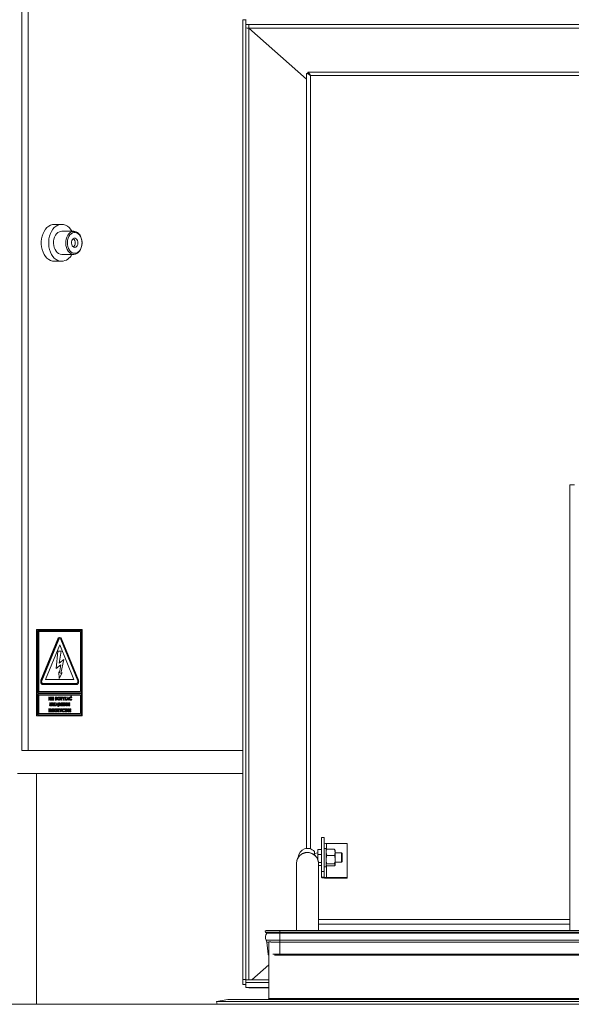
# Model space of a CAD drawing. Header units: millimetres. Extents: x 42 to 14105, y 484 to 9997.
# Tile 82 of 132: x 8340 to 8819, y 8696 to 9549. Entities that reach past the tile are written whole.
import ezdxf

# ---------------------------------------------------------------- set-up
doc = ezdxf.new("R2010")
doc.units = ezdxf.units.MM
doc.header["$LTSCALE"] = 25

msp = doc.modelspace()

# ---------------------------------------------------------------- linework, layer by layer
at = {"color": 7, "linetype": 'Continuous', "lineweight": 15}
for p, q in [((8342.154, 8915.688), (8342.154, 9840.688)), ((8347.811, 9840.688), (8347.811, 8915.688)), ((8536.456, 9549.078), (8533.956, 9549.078)), ((8533.956, 8717.055), (8533.956, 9549.078)), ((8536.456, 8717.055), (8536.456, 9549.078)), ((8536.526, 9549.148), (8536.526, 9544.85)), ((8539.206, 9544.85), (8536.526, 9544.85)), ((8538.83, 9541.665), (8538.956, 9541.91)), ((8538.85, 9541.664), (8538.956, 9541.91)), ((8538.956, 9541.91), (8538.956, 9541.664)), ((8588.956, 9497.453), (8538.956, 9541.91)), ((8538.956, 9541.91), (8539.206, 9541.91)), ((8538.956, 8716.985), (8538.956, 9541.664)), ((8539.206, 9544.85), (8539.206, 9544.806)), ((9478.706, 9544.806), (8539.206, 9544.806)), ((8539.206, 9541.91), (8539.206, 9544.806)), ((8539.206, 9541.91), (9478.706, 9541.91)), ((8588.956, 9502.492), (8588.956, 8830.793)), ((8590.02, 9502.531), (8589.093, 9502.571)), ((8590.132, 9503.651), (8590.132, 9502.666)), ((8590.132, 9502.666), (8590.132, 9502.49)), ((8970.906, 9503.704), (8590.168, 9503.704)), ((8971.067, 9500.812), (8592.456, 9500.812)), ((8376.802, 9371.688), (8370.438, 9371.688)), ((8387.409, 9365.688), (8376.802, 9365.688)), ((8376.802, 9345.688), (8387.409, 9345.688)), ((8370.438, 9339.688), (8376.802, 9339.688)), ((8817.456, 8759.624), (8817.456, 9145.951)), ((8817.456, 9145.951), (8821.456, 9145.951)), ((8354.882, 8945.688), (8354.882, 9020.688)), ((8354.882, 9020.688), (8355.589, 9020.688)), ((8355.589, 8945.688), (8355.589, 9020.688)), ((8355.589, 9020.688), (8394.48, 9020.688)), ((8356.367, 9019.688), (8356.296, 9019.688)), ((8356.296, 9019.688), (8356.296, 8965.688)), ((8393.843, 9019.688), (8356.367, 9019.688)), ((8356.367, 9019.688), (8356.367, 8965.688)), ((8393.136, 9018.688), (8357.074, 9018.688)), ((8357.074, 9018.688), (8357.074, 8966.688)), ((8373.503, 9012.438), (8358.831, 8976.498)), ((8373.574, 9012.438), (8358.902, 8976.498)), ((8373.574, 9012.438), (8373.503, 9012.438)), ((8375.105, 9013.688), (8375.034, 9013.688)), ((8375.112, 9012.688), (8375.105, 9012.688)), ((8391.308, 8976.498), (8376.636, 9012.438)), ((8393.066, 8966.688), (8393.066, 9018.688)), ((8393.136, 8966.688), (8393.136, 9018.688)), ((8393.843, 8965.688), (8393.843, 9019.688)), ((8394.48, 9020.688), (8394.48, 8945.688)), ((8374.186, 9011.938), (8359.514, 8975.998)), ((8374.194, 9011.938), (8359.521, 8975.998)), ((8375.112, 9007.188), (8362.889, 8977.248)), ((8374.194, 9011.938), (8374.186, 9011.938)), ((8387.328, 8977.248), (8375.109, 9007.18)), ((8387.335, 8977.248), (8375.112, 9007.188)), ((8390.703, 8975.998), (8376.031, 9011.938)), ((8373.404, 9001.748), (8372.085, 8986.801)), ((8373.411, 9001.748), (8372.092, 8986.801)), ((8373.411, 9001.748), (8373.404, 9001.748)), ((8376.239, 9001.748), (8373.411, 9001.748)), ((8374.669, 8991.248), (8376.239, 9001.748)), ((8372.092, 8986.801), (8372.085, 8986.801)), ((8372.092, 8986.801), (8376.024, 8990.051)), ((8378.602, 8994.498), (8374.669, 8991.248)), ((8378.595, 8994.498), (8374.67, 8991.255)), ((8376.016, 8990.045), (8374.949, 8982.964)), ((8376.024, 8990.051), (8374.955, 8982.956)), ((8376.12, 8982.539), (8378.602, 8994.498)), ((8378.602, 8994.498), (8378.595, 8994.498)), ((8374.216, 8983.962), (8374.681, 8977.998)), ((8374.223, 8983.962), (8374.216, 8983.962)), ((8374.223, 8983.962), (8374.688, 8977.998)), ((8374.955, 8982.956), (8374.223, 8983.962)), ((8374.688, 8977.998), (8377.102, 8982.932)), ((8377.102, 8982.932), (8376.12, 8982.539)), ((8377.095, 8982.932), (8376.121, 8982.542)), ((8377.102, 8982.932), (8377.095, 8982.932)), ((8358.902, 8976.498), (8358.831, 8976.498)), ((8359.521, 8975.998), (8359.514, 8975.998)), ((8360.433, 8972.748), (8360.362, 8972.748)), ((8360.44, 8973.748), (8360.433, 8973.748)), ((8360.433, 8972.748), (8389.778, 8972.748)), ((8360.44, 8973.748), (8389.785, 8973.748)), ((8362.889, 8977.248), (8387.335, 8977.248)), ((8374.688, 8977.998), (8374.681, 8977.998)), ((8356.367, 8965.688), (8356.296, 8965.688)), ((8356.367, 8964.688), (8356.296, 8964.688)), ((8356.296, 8964.688), (8356.296, 8946.688)), ((8356.367, 8965.688), (8393.843, 8965.688)), ((8393.843, 8964.688), (8356.367, 8964.688)), ((8356.367, 8964.688), (8356.367, 8946.688)), ((8357.074, 8966.688), (8393.136, 8966.688)), ((8393.136, 8963.688), (8357.074, 8963.688)), ((8357.074, 8963.688), (8357.074, 8947.688)), ((8365.596, 8961.948), (8365.49, 8961.948)), ((8365.596, 8961.948), (8365.976, 8961.948)), ((8365.596, 8959.448), (8365.596, 8961.948)), ((8365.976, 8961.948), (8366.979, 8960.303)), ((8367.004, 8959.448), (8366.004, 8961.088)), ((8366.004, 8961.088), (8366.004, 8959.448)), ((8366.979, 8961.948), (8366.873, 8961.948)), ((8366.979, 8960.303), (8366.979, 8961.948)), ((8366.979, 8961.948), (8367.387, 8961.948)), ((8367.387, 8961.948), (8367.387, 8959.448)), ((8367.863, 8961.948), (8367.757, 8961.948)), ((8367.863, 8961.948), (8368.271, 8961.948)), ((8367.863, 8959.448), (8367.863, 8961.948)), ((8368.271, 8961.948), (8368.271, 8959.448)), ((8368.792, 8961.948), (8368.686, 8961.948)), ((8368.792, 8959.448), (8368.792, 8961.948)), ((8368.792, 8961.948), (8370.016, 8961.948)), ((8370.016, 8961.499), (8369.2, 8961.499)), ((8369.2, 8961.499), (8369.2, 8961.019)), ((8369.2, 8961.019), (8370.016, 8961.019)), ((8370.016, 8961.948), (8370.016, 8961.499)), ((8370.016, 8961.019), (8370.016, 8960.57)), ((8371.308, 8961.948), (8371.202, 8961.948)), ((8371.308, 8959.448), (8371.308, 8961.948)), ((8371.308, 8961.948), (8371.817, 8961.948)), ((8371.869, 8961.499), (8371.716, 8961.499)), ((8371.716, 8961.499), (8371.716, 8959.897)), ((8372.479, 8961.299), (8372.373, 8961.299)), ((8374.565, 8962.012), (8374.459, 8962.012)), ((8375.908, 8961.948), (8375.802, 8961.948)), ((8375.908, 8961.499), (8375.802, 8961.499)), ((8375.908, 8961.499), (8375.908, 8961.948)), ((8375.908, 8961.948), (8377.132, 8961.948)), ((8376.316, 8961.499), (8375.908, 8961.499)), ((8376.316, 8959.448), (8376.316, 8961.499)), ((8377.132, 8961.499), (8376.724, 8961.499)), ((8376.724, 8961.499), (8376.724, 8959.448)), ((8377.132, 8961.948), (8377.132, 8961.499)), ((8377.28, 8961.948), (8377.174, 8961.948)), ((8377.948, 8960.531), (8377.28, 8961.948)), ((8377.28, 8961.948), (8377.74, 8961.948)), ((8377.74, 8961.948), (8378.152, 8961.074)), ((8378.152, 8961.074), (8378.564, 8961.948)), ((8379.025, 8961.948), (8378.356, 8960.531)), ((8378.564, 8961.948), (8378.458, 8961.948)), ((8378.564, 8961.948), (8379.025, 8961.948)), ((8379.399, 8961.948), (8379.293, 8961.948)), ((8379.399, 8959.448), (8379.399, 8961.948)), ((8379.399, 8961.948), (8379.807, 8961.948)), ((8379.807, 8961.948), (8379.807, 8961.075)), ((8379.807, 8961.075), (8380.456, 8961.948)), ((8380.984, 8961.948), (8380.162, 8960.842)), ((8380.456, 8961.948), (8380.35, 8961.948)), ((8380.456, 8961.948), (8380.984, 8961.948)), ((8381.178, 8959.448), (8382.067, 8961.948)), ((8382.266, 8961.278), (8381.942, 8960.41)), ((8382.067, 8961.948), (8381.961, 8961.948)), ((8382.067, 8961.948), (8382.464, 8961.948)), ((8382.589, 8960.41), (8382.266, 8961.278)), ((8382.464, 8961.948), (8383.353, 8959.448)), ((8384.453, 8962.14), (8384.347, 8962.14)), ((8384.453, 8962.14), (8384.819, 8962.814)), ((8384.753, 8962.14), (8384.453, 8962.14)), ((8384.731, 8962.012), (8384.625, 8962.012)), ((8384.819, 8962.814), (8384.713, 8962.814)), ((8385.314, 8962.814), (8384.753, 8962.14)), ((8384.819, 8962.814), (8385.314, 8962.814)), ((8385.401, 8961.2), (8385.295, 8961.2)), ((8385.699, 8961.514), (8385.401, 8961.2)), ((8393.136, 8947.688), (8393.136, 8963.688)), ((8393.843, 8946.688), (8393.843, 8964.688)), ((8365.596, 8959.448), (8365.49, 8959.448)), ((8366.004, 8959.448), (8365.596, 8959.448)), ((8366.48, 8956.878), (8366.374, 8956.878)), ((8366.48, 8955.386), (8366.48, 8956.878)), ((8366.48, 8956.878), (8366.888, 8956.878)), ((8366.888, 8956.878), (8366.888, 8955.251)), ((8367.004, 8959.448), (8366.898, 8959.448)), ((8367.387, 8959.448), (8367.004, 8959.448)), ((8367.218, 8954.314), (8367.112, 8954.314)), ((8367.546, 8956.878), (8367.439, 8956.878)), ((8367.546, 8955.311), (8367.546, 8956.878)), ((8367.546, 8956.878), (8367.954, 8956.878)), ((8367.863, 8959.448), (8367.757, 8959.448)), ((8368.271, 8959.448), (8367.863, 8959.448)), ((8367.954, 8956.878), (8367.954, 8955.386)), ((8368.475, 8956.878), (8368.369, 8956.878)), ((8368.475, 8954.378), (8368.369, 8954.378)), ((8368.475, 8954.378), (8368.475, 8956.878)), ((8368.475, 8956.878), (8368.945, 8956.878)), ((8368.883, 8954.378), (8368.475, 8954.378)), ((8368.792, 8959.448), (8368.686, 8959.448)), ((8370.016, 8959.448), (8368.792, 8959.448)), ((8369.018, 8956.429), (8368.883, 8956.429)), ((8368.883, 8956.429), (8368.883, 8955.916)), ((8368.883, 8955.916), (8369.037, 8955.916)), ((8369.001, 8955.467), (8368.883, 8955.467)), ((8368.883, 8955.467), (8368.883, 8954.378)), ((8369.501, 8954.378), (8369.001, 8955.467)), ((8370.016, 8960.57), (8369.2, 8960.57)), ((8369.2, 8960.57), (8369.2, 8959.897)), ((8369.2, 8959.897), (8370.016, 8959.897)), ((8369.449, 8956.173), (8369.343, 8956.173)), ((8369.501, 8954.378), (8369.395, 8954.378)), ((8369.435, 8955.518), (8369.959, 8954.378)), ((8369.959, 8954.378), (8369.501, 8954.378)), ((8370.016, 8959.897), (8370.016, 8959.448)), ((8370.129, 8954.378), (8370.023, 8954.378)), ((8370.175, 8956.878), (8370.068, 8956.878)), ((8370.175, 8956.429), (8370.068, 8956.429)), ((8370.129, 8954.378), (8370.92, 8956.429)), ((8371.489, 8954.378), (8370.129, 8954.378)), ((8370.175, 8956.878), (8371.534, 8956.878)), ((8370.175, 8956.429), (8370.175, 8956.878)), ((8370.92, 8956.429), (8370.175, 8956.429)), ((8371.534, 8956.878), (8370.743, 8954.826)), ((8370.743, 8954.826), (8371.489, 8954.826)), ((8371.308, 8959.448), (8371.202, 8959.448)), ((8371.825, 8959.448), (8371.308, 8959.448)), ((8371.489, 8954.826), (8371.489, 8954.378)), ((8371.682, 8954.378), (8371.576, 8954.378)), ((8371.682, 8954.378), (8372.571, 8956.878)), ((8372.119, 8954.378), (8371.682, 8954.378)), ((8371.716, 8959.897), (8371.925, 8959.897)), ((8372.293, 8954.89), (8372.119, 8954.378)), ((8373.245, 8954.89), (8372.293, 8954.89)), ((8372.77, 8956.207), (8372.446, 8955.339)), ((8372.446, 8955.339), (8373.093, 8955.339)), ((8372.571, 8956.878), (8372.464, 8956.878)), ((8372.571, 8956.878), (8372.968, 8956.878)), ((8372.69, 8960.671), (8372.584, 8960.671)), ((8373.093, 8955.339), (8372.77, 8956.207)), ((8372.968, 8956.878), (8373.857, 8954.378)), ((8373.42, 8954.378), (8373.245, 8954.89)), ((8373.37, 8954.002), (8373.264, 8954.002)), ((8373.393, 8960.699), (8373.287, 8960.699)), ((8373.42, 8954.378), (8373.314, 8954.378)), ((8373.857, 8954.378), (8373.42, 8954.378)), ((8373.742, 8953.672), (8373.636, 8953.672)), ((8373.642, 8954.378), (8373.869, 8954.378)), ((8373.937, 8953.976), (8373.831, 8953.976)), ((8373.937, 8953.976), (8373.937, 8953.699)), ((8374.163, 8956.878), (8374.057, 8956.878)), ((8374.163, 8954.378), (8374.057, 8954.378)), ((8374.163, 8956.878), (8374.673, 8956.878)), ((8374.163, 8954.378), (8374.163, 8956.878)), ((8374.68, 8954.378), (8374.163, 8954.378)), ((8374.568, 8959.384), (8374.462, 8959.384)), ((8374.724, 8956.429), (8374.571, 8956.429)), ((8374.571, 8956.429), (8374.571, 8954.826)), ((8374.571, 8954.826), (8374.781, 8954.826)), ((8375.319, 8960.697), (8375.213, 8960.697)), ((8375.335, 8956.229), (8375.229, 8956.229)), ((8375.546, 8955.601), (8375.44, 8955.601)), ((8376.203, 8954.378), (8376.097, 8954.378)), ((8376.248, 8956.878), (8376.142, 8956.878)), ((8376.248, 8956.429), (8376.142, 8956.429)), ((8376.203, 8954.378), (8376.994, 8956.429)), ((8377.563, 8954.378), (8376.203, 8954.378)), ((8376.316, 8959.448), (8376.21, 8959.448)), ((8376.248, 8956.878), (8377.608, 8956.878)), ((8376.248, 8956.429), (8376.248, 8956.878)), ((8376.994, 8956.429), (8376.248, 8956.429)), ((8376.724, 8959.448), (8376.316, 8959.448)), ((8377.608, 8956.878), (8376.817, 8954.826)), ((8376.817, 8954.826), (8377.563, 8954.826)), ((8377.563, 8954.826), (8377.563, 8954.378)), ((8377.926, 8956.878), (8377.819, 8956.878)), ((8377.926, 8954.378), (8377.819, 8954.378)), ((8377.948, 8960.531), (8377.842, 8960.531)), ((8377.948, 8959.448), (8377.842, 8959.448)), ((8377.926, 8954.378), (8377.926, 8956.878)), ((8377.926, 8956.878), (8379.149, 8956.878)), ((8379.149, 8954.378), (8377.926, 8954.378)), ((8377.948, 8959.448), (8377.948, 8960.531)), ((8378.356, 8959.448), (8377.948, 8959.448)), ((8379.149, 8956.429), (8378.333, 8956.429)), ((8378.333, 8956.429), (8378.333, 8955.948)), ((8378.333, 8955.948), (8379.149, 8955.948)), ((8379.149, 8955.499), (8378.333, 8955.499)), ((8378.333, 8955.499), (8378.333, 8954.826)), ((8378.333, 8954.826), (8379.149, 8954.826)), ((8378.356, 8960.531), (8378.356, 8959.448)), ((8379.149, 8956.878), (8379.149, 8956.429)), ((8379.149, 8955.948), (8379.149, 8955.499)), ((8379.149, 8954.826), (8379.149, 8954.378)), ((8379.399, 8959.448), (8379.293, 8959.448)), ((8379.807, 8959.448), (8379.399, 8959.448)), ((8379.557, 8956.878), (8379.451, 8956.878)), ((8379.557, 8954.378), (8379.451, 8954.378)), ((8379.557, 8954.378), (8379.557, 8956.878)), ((8379.557, 8956.878), (8379.937, 8956.878)), ((8379.965, 8954.378), (8379.557, 8954.378)), ((8380.563, 8959.448), (8379.807, 8960.616)), ((8379.807, 8960.616), (8379.807, 8959.448)), ((8379.937, 8956.878), (8380.94, 8955.232)), ((8380.965, 8954.378), (8379.965, 8956.018)), ((8379.965, 8956.018), (8379.965, 8954.378)), ((8380.162, 8960.842), (8381.064, 8959.448)), ((8380.563, 8959.448), (8380.457, 8959.448)), ((8381.064, 8959.448), (8380.563, 8959.448)), ((8380.94, 8956.878), (8380.834, 8956.878)), ((8380.965, 8954.378), (8380.859, 8954.378)), ((8380.94, 8955.232), (8380.94, 8956.878)), ((8380.94, 8956.878), (8381.348, 8956.878)), ((8381.348, 8954.378), (8380.965, 8954.378)), ((8381.178, 8959.448), (8381.072, 8959.448)), ((8381.615, 8959.448), (8381.178, 8959.448)), ((8381.348, 8956.878), (8381.348, 8954.378)), ((8381.789, 8959.961), (8381.615, 8959.448)), ((8381.824, 8956.878), (8381.718, 8956.878)), ((8381.824, 8954.378), (8381.718, 8954.378)), ((8382.742, 8959.961), (8381.789, 8959.961)), ((8381.824, 8956.878), (8382.232, 8956.878)), ((8381.824, 8954.378), (8381.824, 8956.878)), ((8382.232, 8954.378), (8381.824, 8954.378)), ((8381.942, 8960.41), (8382.589, 8960.41)), ((8382.232, 8956.878), (8382.232, 8954.378)), ((8382.753, 8956.878), (8382.647, 8956.878)), ((8382.753, 8954.378), (8382.647, 8954.378)), ((8382.916, 8959.448), (8382.742, 8959.961)), ((8382.753, 8956.878), (8383.977, 8956.878)), ((8382.753, 8954.378), (8382.753, 8956.878)), ((8383.977, 8954.378), (8382.753, 8954.378)), ((8382.916, 8959.448), (8382.81, 8959.448)), ((8383.353, 8959.448), (8382.916, 8959.448)), ((8383.977, 8956.429), (8383.161, 8956.429)), ((8383.161, 8956.429), (8383.161, 8955.948)), ((8383.161, 8955.948), (8383.977, 8955.948)), ((8383.977, 8955.499), (8383.161, 8955.499)), ((8383.161, 8955.499), (8383.161, 8954.826)), ((8383.161, 8954.826), (8383.977, 8954.826)), ((8383.546, 8960.702), (8383.44, 8960.702)), ((8383.977, 8956.878), (8383.977, 8956.429)), ((8383.977, 8955.948), (8383.977, 8955.499)), ((8383.977, 8954.826), (8383.977, 8954.378)), ((8384.725, 8959.384), (8384.619, 8959.384)), ((8385.401, 8960.196), (8385.295, 8960.196)), ((8385.401, 8960.196), (8385.69, 8959.861)), ((8354.882, 8945.688), (8355.589, 8945.688)), ((8394.48, 8945.688), (8355.589, 8945.688)), ((8356.367, 8946.688), (8356.296, 8946.688)), ((8356.367, 8946.688), (8393.843, 8946.688)), ((8357.074, 8947.688), (8393.136, 8947.688)), ((8365.596, 8951.807), (8365.49, 8951.807)), ((8365.596, 8949.307), (8365.49, 8949.307)), ((8365.596, 8951.807), (8366.82, 8951.807)), ((8365.596, 8949.307), (8365.596, 8951.807)), ((8366.82, 8949.307), (8365.596, 8949.307)), ((8366.82, 8951.358), (8366.004, 8951.358)), ((8366.004, 8951.358), (8366.004, 8950.878)), ((8366.004, 8950.878), (8366.82, 8950.878)), ((8366.82, 8950.429), (8366.004, 8950.429)), ((8366.004, 8950.429), (8366.004, 8949.756)), ((8366.004, 8949.756), (8366.82, 8949.756)), ((8366.82, 8951.807), (8366.82, 8951.358)), ((8366.82, 8950.878), (8366.82, 8950.429)), ((8366.82, 8949.756), (8366.82, 8949.307)), ((8367.228, 8951.807), (8367.122, 8951.807)), ((8367.228, 8949.307), (8367.122, 8949.307)), ((8367.228, 8951.807), (8367.636, 8951.807)), ((8367.228, 8949.307), (8367.228, 8951.807)), ((8368.293, 8949.307), (8367.228, 8949.307)), ((8367.636, 8951.807), (8367.636, 8949.756)), ((8367.636, 8949.756), (8368.293, 8949.756)), ((8368.293, 8949.756), (8368.293, 8949.307)), ((8368.611, 8951.807), (8368.505, 8951.807)), ((8368.611, 8949.307), (8368.505, 8949.307)), ((8368.611, 8951.807), (8369.835, 8951.807)), ((8368.611, 8949.307), (8368.611, 8951.807)), ((8369.835, 8949.307), (8368.611, 8949.307)), ((8369.835, 8951.358), (8369.019, 8951.358)), ((8369.019, 8951.358), (8369.019, 8950.878)), ((8369.019, 8950.878), (8369.835, 8950.878)), ((8369.835, 8950.429), (8369.019, 8950.429)), ((8369.019, 8950.429), (8369.019, 8949.756)), ((8369.019, 8949.756), (8369.835, 8949.756)), ((8369.835, 8951.807), (8369.835, 8951.358)), ((8369.835, 8950.878), (8369.835, 8950.429)), ((8369.835, 8949.756), (8369.835, 8949.307)), ((8370.243, 8951.807), (8370.136, 8951.807)), ((8370.243, 8949.307), (8370.136, 8949.307)), ((8370.243, 8949.307), (8370.243, 8951.807)), ((8370.243, 8951.807), (8370.65, 8951.807)), ((8370.65, 8949.307), (8370.243, 8949.307)), ((8370.65, 8951.807), (8370.65, 8950.934)), ((8370.65, 8950.934), (8371.3, 8951.807)), ((8371.407, 8949.307), (8370.65, 8950.475)), ((8370.65, 8950.475), (8370.65, 8949.307)), ((8371.828, 8951.807), (8371.006, 8950.701)), ((8371.006, 8950.701), (8371.908, 8949.307)), ((8371.3, 8951.807), (8371.194, 8951.807)), ((8371.3, 8951.807), (8371.828, 8951.807)), ((8371.407, 8949.307), (8371.3, 8949.307)), ((8371.908, 8949.307), (8371.407, 8949.307)), ((8371.965, 8951.807), (8371.859, 8951.807)), ((8371.965, 8951.358), (8371.859, 8951.358)), ((8371.965, 8951.807), (8373.189, 8951.807)), ((8371.965, 8951.358), (8371.965, 8951.807)), ((8372.373, 8951.358), (8371.965, 8951.358)), ((8372.373, 8949.307), (8372.267, 8949.307)), ((8372.373, 8949.307), (8372.373, 8951.358)), ((8372.781, 8949.307), (8372.373, 8949.307)), ((8373.189, 8951.358), (8372.781, 8951.358)), ((8372.781, 8951.358), (8372.781, 8949.307)), ((8373.189, 8951.807), (8373.189, 8951.358)), ((8373.506, 8951.807), (8373.4, 8951.807)), ((8373.506, 8949.307), (8373.4, 8949.307)), ((8373.506, 8949.307), (8373.506, 8951.807)), ((8373.506, 8951.807), (8373.976, 8951.807)), ((8373.914, 8949.307), (8373.506, 8949.307)), ((8374.049, 8951.358), (8373.914, 8951.358)), ((8373.914, 8951.358), (8373.914, 8950.846)), ((8373.914, 8950.846), (8374.068, 8950.846)), ((8374.032, 8950.397), (8373.914, 8950.397)), ((8373.914, 8950.397), (8373.914, 8949.307)), ((8374.533, 8949.307), (8374.032, 8950.397)), ((8374.481, 8951.103), (8374.375, 8951.103)), ((8374.533, 8949.307), (8374.427, 8949.307)), ((8374.466, 8950.448), (8374.991, 8949.307)), ((8374.991, 8949.307), (8374.533, 8949.307)), ((8375.149, 8951.807), (8375.043, 8951.807)), ((8375.149, 8951.807), (8375.609, 8951.807)), ((8375.818, 8950.39), (8375.149, 8951.807)), ((8375.609, 8951.807), (8376.021, 8950.933)), ((8375.818, 8950.39), (8375.712, 8950.39)), ((8375.818, 8949.307), (8375.712, 8949.307)), ((8375.818, 8949.307), (8375.818, 8950.39)), ((8376.226, 8949.307), (8375.818, 8949.307)), ((8376.021, 8950.933), (8376.434, 8951.807)), ((8376.894, 8951.807), (8376.226, 8950.39)), ((8376.226, 8950.39), (8376.226, 8949.307)), ((8376.434, 8951.807), (8376.328, 8951.807)), ((8376.434, 8951.807), (8376.894, 8951.807)), ((8377.155, 8950.561), (8377.049, 8950.561)), ((8378.333, 8949.243), (8378.227, 8949.243)), ((8378.339, 8951.871), (8378.233, 8951.871)), ((8379.009, 8951.059), (8378.903, 8951.059)), ((8379.009, 8950.055), (8378.903, 8950.055)), ((8379.308, 8951.373), (8379.009, 8951.059)), ((8379.009, 8950.055), (8379.299, 8949.72)), ((8379.557, 8949.307), (8379.451, 8949.307)), ((8379.603, 8951.807), (8379.497, 8951.807)), ((8379.603, 8951.358), (8379.497, 8951.358)), ((8379.557, 8949.307), (8380.348, 8951.358)), ((8380.917, 8949.307), (8379.557, 8949.307)), ((8379.603, 8951.807), (8380.962, 8951.807)), ((8379.603, 8951.358), (8379.603, 8951.807)), ((8380.348, 8951.358), (8379.603, 8951.358)), ((8380.962, 8951.807), (8380.171, 8949.756)), ((8380.171, 8949.756), (8380.917, 8949.756)), ((8380.917, 8949.756), (8380.917, 8949.307)), ((8381.28, 8951.807), (8381.174, 8951.807)), ((8381.28, 8949.307), (8381.174, 8949.307)), ((8381.28, 8949.307), (8381.28, 8951.807)), ((8381.28, 8951.807), (8381.66, 8951.807)), ((8381.688, 8949.307), (8381.28, 8949.307)), ((8381.66, 8951.807), (8382.662, 8950.162)), ((8382.687, 8949.307), (8381.688, 8950.947)), ((8381.688, 8950.947), (8381.688, 8949.307)), ((8382.662, 8951.807), (8382.556, 8951.807)), ((8382.687, 8949.307), (8382.581, 8949.307)), ((8382.662, 8950.162), (8382.662, 8951.807)), ((8382.662, 8951.807), (8383.07, 8951.807)), ((8383.07, 8949.307), (8382.687, 8949.307)), ((8383.07, 8951.807), (8383.07, 8949.307)), ((8383.591, 8951.807), (8383.485, 8951.807)), ((8383.591, 8949.307), (8383.485, 8949.307)), ((8383.591, 8949.307), (8383.591, 8951.807)), ((8383.591, 8951.807), (8384.815, 8951.807)), ((8384.815, 8949.307), (8383.591, 8949.307)), ((8384.815, 8951.358), (8383.999, 8951.358)), ((8383.999, 8951.358), (8383.999, 8950.878)), ((8383.999, 8950.878), (8384.815, 8950.878)), ((8384.815, 8950.429), (8383.999, 8950.429)), ((8383.999, 8950.429), (8383.999, 8949.756)), ((8383.999, 8949.756), (8384.815, 8949.756)), ((8384.815, 8951.807), (8384.815, 8951.358)), ((8384.815, 8950.878), (8384.815, 8950.429)), ((8384.815, 8949.756), (8384.815, 8949.307)), ((8347.811, 8915.688), (8342.154, 8915.688)), ((8533.956, 8915.688), (8347.811, 8915.688)), ((8533.956, 8895.688), (8338.618, 8895.688)), ((8354.882, 8895.688), (8354.882, 8695.688)), ((8601.956, 8840.233), (8601.956, 8810.689)), ((8604.456, 8840.233), (8601.956, 8840.233)), ((8604.456, 8840.233), (8604.456, 8810.689)), ((8624.456, 8835.023), (8606.456, 8835.023)), ((8624.456, 8835.023), (8624.456, 8805.479)), ((8595.956, 8825.267), (8595.956, 8828.147)), ((8598.956, 8826.856), (8595.956, 8826.488)), ((8598.956, 8825.593), (8598.956, 8829.736)), ((8598.956, 8829.736), (8601.956, 8829.736)), ((8598.956, 8825.593), (8601.956, 8825.593)), ((8598.956, 8821.007), (8598.956, 8825.593)), ((8606.056, 8830.856), (8604.456, 8830.856)), ((8606.056, 8830.856), (8606.056, 8823.253)), ((8606.208, 8829.619), (8606.056, 8829.356)), ((8606.636, 8824.696), (8606.056, 8827.387)), ((8606.636, 8830.078), (8606.31, 8829.56)), ((8613.375, 8830.078), (8606.636, 8830.078)), ((8613.375, 8824.696), (8606.636, 8824.696)), ((8613.375, 8830.078), (8613.956, 8827.387)), ((8613.725, 8829.56), (8613.375, 8830.078)), ((8613.956, 8829.356), (8613.809, 8829.609)), ((8613.956, 8827.387), (8613.956, 8829.356)), ((8613.956, 8821.085), (8613.956, 8827.387)), ((8619.456, 8826.856), (8613.956, 8826.856)), ((8619.956, 8826.356), (8619.456, 8826.856)), ((8619.456, 8826.828), (8619.456, 8826.856)), ((8619.456, 8818.856), (8619.456, 8826.828)), ((8619.956, 8826.356), (8619.956, 8819.356)), ((8580.457, 8818.206), (8580.456, 8818.03)), ((8580.456, 8818.03), (8580.456, 8759.624)), ((8599.406, 8818.712), (8601.956, 8818.712)), ((8599.456, 8759.624), (8599.456, 8818.03)), ((8599.456, 8815.975), (8601.956, 8815.975)), ((8606.056, 8823.253), (8606.056, 8814.856)), ((8606.056, 8816.356), (8606.208, 8816.093)), ((8606.636, 8815.634), (8606.31, 8816.152)), ((8613.375, 8817.474), (8606.636, 8817.474)), ((8613.375, 8817.474), (8613.956, 8816.554)), ((8613.809, 8816.103), (8613.956, 8816.356)), ((8613.956, 8816.554), (8613.956, 8821.085)), ((8613.956, 8818.856), (8619.456, 8818.856)), ((8613.956, 8816.356), (8613.956, 8816.554)), ((8619.456, 8818.856), (8619.956, 8819.356)), ((8604.456, 8810.689), (8601.956, 8810.689)), ((8601.956, 8805.826), (8601.956, 8810.689)), ((8604.456, 8814.856), (8606.056, 8814.856)), ((8604.456, 8805.826), (8604.456, 8810.689)), ((8613.375, 8815.634), (8606.636, 8815.634)), ((8601.956, 8805.826), (8604.456, 8805.826)), ((8606.456, 8805.479), (8606.456, 8805.045)), ((8624.456, 8805.479), (8606.456, 8805.479)), ((8624.456, 8805.045), (8606.456, 8805.045)), ((8624.456, 8805.045), (8624.456, 8805.479)), ((8565.956, 8758.344), (8553.475, 8758.344)), ((8553.475, 8758.344), (8554.572, 8757.247)), ((8565.956, 8759.624), (8554.006, 8759.624)), ((8565.956, 8757.247), (8554.572, 8757.247)), ((9008.956, 8759.624), (8565.956, 8759.624)), ((8565.956, 8758.344), (9008.956, 8758.344)), ((8565.956, 8758.344), (8565.956, 8757.247)), ((8565.956, 8757.247), (8565.956, 8751.391)), ((8565.956, 8757.247), (9008.956, 8757.247)), ((8565.956, 8751.391), (8554.074, 8751.391)), ((8554.609, 8749.61), (8555.714, 8739.096)), ((8556.456, 8749.925), (8558.103, 8749.925)), ((8556.456, 8700.661), (8556.456, 8749.925)), ((8565.956, 8751.391), (9008.956, 8751.391)), ((8565.956, 8751.391), (8565.956, 8749.61)), ((8565.956, 8749.61), (9008.956, 8749.61)), ((8565.956, 8749.61), (8565.956, 8739.096)), ((8565.956, 8739.096), (9008.956, 8739.096)), ((8561.253, 8738.425), (8565.956, 8738.425)), ((8565.956, 8738.425), (9008.956, 8738.425)), ((8556.456, 8729.913), (8541.612, 8716.985)), ((8533.956, 8717.055), (8533.956, 8712.757)), ((8536.456, 8717.055), (8533.956, 8717.055)), ((8536.456, 8717.055), (8536.456, 8712.757)), ((8536.526, 8716.985), (8536.526, 8714.523)), ((8556.456, 8716.985), (8536.526, 8716.985)), ((8536.526, 8714.523), (8536.526, 8710.225)), ((8556.456, 8714.523), (8536.526, 8714.523)), ((8536.456, 8712.757), (8533.956, 8712.757)), ((8536.526, 8710.225), (8539.206, 8710.225)), ((8539.206, 8710.182), (8539.206, 8710.225)), ((8539.206, 8710.182), (8539.206, 8710.106)), ((8539.206, 8710.106), (8556.456, 8710.106)), ((8511.173, 8698.15), (8520.958, 8699.875)), ((8511.607, 8695.688), (8511.173, 8698.15)), ((9506.738, 8698.15), (8511.173, 8698.15)), ((9496.953, 8699.875), (8520.958, 8699.875)), ((8521.52, 8699.925), (9496.391, 8699.925)), ((9461.456, 8700.661), (8556.456, 8700.661)), ((8195.783, 8695.688), (10158.956, 8695.688))]:
    msp.add_line(p, q, dxfattribs=at)
at = {"color": 8, "linetype": 'Continuous', "lineweight": 15}
for p, q in [((8590.272, 9502.666), (8590.132, 9502.666)), ((8592.456, 9500.812), (8592.456, 8830.455)), ((8366.48, 8955.386), (8366.374, 8955.386)), ((8367.546, 8955.311), (8367.439, 8955.311)), ((8606.456, 8835.023), (8606.456, 8829.791)), ((8606.456, 8815.92), (8606.456, 8805.479)), ((8599.456, 8769.099), (8817.456, 8769.099)), ((8599.456, 8765.045), (8817.456, 8765.045)), ((8565.956, 8759.624), (8565.956, 8758.344)), ((8556.456, 8749.61), (8554.609, 8749.61)), ((8565.956, 8749.61), (8558.165, 8749.61)), ((8556.456, 8739.096), (8555.714, 8739.096)), ((8565.956, 8739.096), (8559.887, 8739.096)), ((8565.956, 8739.096), (8565.956, 8738.425)), ((8539.206, 8710.182), (8556.456, 8710.182))]:
    msp.add_line(p, q, dxfattribs=at)
at = {"color": 7, "linetype": 'Continuous', "lineweight": 15, "flags": 128}
for points in [[(8370.438, 9371.688), (8368.752, 9371.509), (8367.103, 9370.977), (8365.529, 9370.104), (8364.065, 9368.908), (8362.743, 9367.417), (8361.593, 9365.664), (8360.64, 9363.688), (8359.906, 9361.534), (8359.408, 9359.249), (8359.156, 9356.884), (8359.156, 9354.492), (8359.408, 9352.128), (8359.906, 9349.843), (8360.64, 9347.688), (8361.593, 9345.712), (8362.743, 9343.959), (8364.065, 9342.468), (8365.529, 9341.273), (8367.103, 9340.399), (8368.752, 9339.867), (8370.438, 9339.688)], [(8385.634, 9365.688), (8384.497, 9367.417), (8383.175, 9368.908), (8381.711, 9370.104), (8380.137, 9370.977), (8378.488, 9371.509), (8376.802, 9371.688), (8375.116, 9371.509), (8373.467, 9370.977), (8371.893, 9370.104), (8370.429, 9368.908), (8369.107, 9367.417), (8367.957, 9365.664), (8367.004, 9363.688), (8366.27, 9361.534), (8365.772, 9359.249), (8365.52, 9356.884), (8365.52, 9354.492), (8365.772, 9352.128), (8366.27, 9349.843), (8367.004, 9347.688), (8367.957, 9345.712), (8369.107, 9343.959), (8370.429, 9342.468), (8371.893, 9341.273), (8373.467, 9340.399), (8375.116, 9339.867), (8376.802, 9339.688), (8376.802, 9339.688)], [(8376.802, 9365.688), (8376.13, 9365.643), (8374.81, 9365.283), (8373.562, 9364.577), (8372.431, 9363.549), (8371.458, 9362.237), (8370.678, 9360.688), (8370.12, 9358.959), (8369.803, 9357.111), (8369.739, 9355.212), (8369.93, 9353.331), (8370.37, 9351.534), (8371.042, 9349.888), (8371.922, 9348.451), (8372.979, 9347.276), (8374.174, 9346.404), (8375.464, 9345.869), (8376.802, 9345.688), (8376.802, 9345.688)], [(8387.409, 9345.688), (8386.07, 9345.869), (8384.781, 9346.404), (8383.586, 9347.276), (8382.529, 9348.451), (8381.649, 9349.888), (8380.977, 9351.534), (8380.537, 9353.331), (8380.346, 9355.212), (8380.41, 9357.111), (8380.727, 9358.959), (8381.285, 9360.688), (8382.065, 9362.237), (8383.038, 9363.549), (8384.169, 9364.577), (8385.417, 9365.283), (8386.737, 9365.643), (8388.081, 9365.643), (8389.401, 9365.283), (8390.649, 9364.577), (8391.78, 9363.549), (8392.753, 9362.237), (8393.532, 9360.688), (8394.091, 9358.959), (8394.408, 9357.111), (8394.472, 9355.212), (8394.28, 9353.331), (8393.841, 9351.534), (8393.169, 9349.888), (8392.288, 9348.451), (8391.232, 9347.276), (8390.037, 9346.404), (8388.747, 9345.869), (8387.409, 9345.688)], [(8388.116, 9346.688), (8389.397, 9346.872), (8390.625, 9347.418), (8391.751, 9348.301), (8392.728, 9349.487), (8393.517, 9350.927), (8394.084, 9352.562), (8394.406, 9354.325), (8394.472, 9356.144), (8394.277, 9357.944), (8393.829, 9359.652), (8393.148, 9361.197), (8392.261, 9362.517), (8391.204, 9363.557), (8390.021, 9364.275), (8388.76, 9364.642), (8387.472, 9364.642), (8386.211, 9364.275), (8385.027, 9363.557), (8383.97, 9362.517), (8383.083, 9361.197), (8382.402, 9359.652), (8381.955, 9357.944), (8381.76, 9356.144), (8381.825, 9354.325), (8382.148, 9352.562), (8382.715, 9350.927), (8383.503, 9349.487), (8384.48, 9348.301), (8385.606, 9347.418), (8386.835, 9346.872), (8388.116, 9346.688)], [(8388.116, 9351.688), (8388.949, 9351.866), (8389.709, 9352.383), (8390.327, 9353.194), (8390.749, 9354.227), (8390.936, 9355.389), (8390.873, 9356.578), (8390.565, 9357.688), (8390.04, 9358.62), (8389.343, 9359.292), (8388.537, 9359.643), (8387.694, 9359.643), (8386.889, 9359.292), (8386.192, 9358.62), (8385.666, 9357.688), (8385.358, 9356.578), (8385.295, 9355.389), (8385.483, 9354.227), (8385.904, 9353.194), (8386.522, 9352.383), (8387.282, 9351.866), (8388.116, 9351.688)], [(8358.831, 8976.498), (8358.654, 8975.895), (8358.594, 8975.248), (8358.654, 8974.601), (8358.831, 8973.998), (8359.112, 8973.48), (8359.478, 8973.083), (8359.904, 8972.833), (8360.362, 8972.748)], [(8358.902, 8976.498), (8358.725, 8975.895), (8358.665, 8975.248), (8358.725, 8974.601), (8358.902, 8973.998), (8359.183, 8973.48), (8359.549, 8973.083), (8359.975, 8972.833), (8360.433, 8972.748)], [(8359.514, 8975.998), (8359.408, 8975.636), (8359.372, 8975.248), (8359.408, 8974.86), (8359.514, 8974.498), (8359.683, 8974.187), (8359.902, 8973.949), (8360.158, 8973.799), (8360.433, 8973.748)], [(8359.521, 8975.998), (8359.415, 8975.636), (8359.379, 8975.248), (8359.415, 8974.86), (8359.521, 8974.498), (8359.69, 8974.187), (8359.909, 8973.949), (8360.165, 8973.799), (8360.44, 8973.748)], [(8389.778, 8972.748), (8390.235, 8972.833), (8390.661, 8973.083), (8391.028, 8973.48), (8391.308, 8973.998), (8391.485, 8974.601), (8391.545, 8975.248), (8391.485, 8975.895), (8391.308, 8976.498)], [(8389.785, 8973.748), (8390.059, 8973.799), (8390.315, 8973.949), (8390.535, 8974.187), (8390.703, 8974.498), (8390.809, 8974.86), (8390.845, 8975.248), (8390.809, 8975.636), (8390.703, 8975.998)], [(8606.456, 8805.045), (8605.578, 8805.06), (8604.733, 8805.104), (8603.955, 8805.177), (8603.274, 8805.274), (8602.714, 8805.392), (8602.298, 8805.527), (8602.042, 8805.674), (8601.956, 8805.826)], [(8536.526, 8715.25), (8536.504, 8715.267), (8536.456, 8715.352)]]:
    msp.add_lwpolyline(points, dxfattribs=at)
at = {"color": 7, "linetype": 'Continuous', "lineweight": 15}
for centre, radius, start, end in [((8538.349, 9545.589), 3.971, 241.518387, 278.779461), ((8383.779, 9355.688), 4.75, 310.756283, 49.243717), ((8376.078, 9350.254), 10.591, 273.920698, 334.46103), ((8375.201, 9011.921), 1.775, 95.392705, 163.070336), ((8375.105, 9012.07), 1.575, 13.527552, 166.472448), ((8375.205, 9011.628), 1.065, 95.392705, 163.070336), ((8375.112, 9011.717), 0.945, 13.527552, 166.472448), ((8605.971, 8838.163), 3.177, 241.518387, 278.779461), ((8589.956, 8822.856), 8, 41.409622, 177.052839), ((8605.971, 8808.619), 3.177, 241.518387, 278.779461), ((8554.006, 8758.874), 0.75, 90, 225), ((8558.956, 8753.925), 5.5, 142.83748, 207.430974), ((8549.636, 8749.088), 5, 6, 27.430974), ((8556.46, 8739.175), 0.75, 186, 270), ((8521.52, 8696.688), 3.237, 90, 100), ((8555.719, 8700.661), 0.737, 270, 0)]:
    msp.add_arc(centre, radius, start, end, dxfattribs=at)
at = {"color": 8, "linetype": 'Continuous', "lineweight": 15}
msp.add_arc((8589.953, 8817.705), 9.508, 1.959422, 176.979454, dxfattribs=at)
at = {"color": 7, "linetype": 'Continuous', "lineweight": 15}
for major_axis, ratio, start_param, end_param in [((3.489, -2.329), 0.1208847, 1.6513376, 3.222134), ((2.491, -2.317), 0.0937926, 2.0006733, 2.9982496), ((-2.306, 3.495), 0.0805298, 4.8338368, 6.4046331), ((-2.313, 2.492), 0.0872503, 5.0120581, 6.3769053)]:
    msp.add_ellipse((8592.456, 9500.204), major_axis=major_axis, ratio=ratio, start_param=start_param, end_param=end_param, dxfattribs=at)
for points, knots in [([(8371.817, 8961.948), (8371.984, 8961.946), (8372.316, 8961.941), (8372.765, 8961.708), (8373.052, 8961.22), (8373.083, 8960.849), (8373.098, 8960.663)], [0, 0, 0, 0, 0.2816744, 0.5604425, 0.7802799, 1, 1, 1, 1]), ([(8372.479, 8961.299), (8372.371, 8961.37), (8372.176, 8961.496), (8371.963, 8961.498), (8371.869, 8961.499)], [0, 0, 0, 0, 0.5579272, 1, 1, 1, 1]), ([(8372.69, 8960.671), (8372.68, 8960.81), (8372.663, 8961.057), (8372.535, 8961.225), (8372.479, 8961.299)], [0, 0, 0, 0, 0.5594014, 1, 1, 1, 1]), ([(8373.216, 8960.699), (8373.245, 8960.916), (8373.304, 8961.352), (8373.75, 8961.889), (8374.146, 8961.965), (8374.388, 8962.012)], [0, 0, 0, 0, 0.2790942, 0.5599427, 1, 1, 1, 1]), ([(8373.393, 8960.699), (8373.422, 8960.916), (8373.48, 8961.352), (8373.927, 8961.889), (8374.323, 8961.965), (8374.565, 8962.012)], [0, 0, 0, 0, 0.2790942, 0.5599427, 1, 1, 1, 1]), ([(8374.559, 8961.564), (8374.457, 8961.553), (8374.253, 8961.531), (8374.001, 8961.327), (8373.828, 8961.034), (8373.81, 8960.807), (8373.801, 8960.693)], [0, 0, 0, 0, 0.2805567, 0.5604698, 0.7802709, 1, 1, 1, 1]), ([(8375.142, 8960.697), (8375.125, 8960.84), (8375.09, 8961.127), (8374.861, 8961.396), (8374.621, 8961.543), (8374.462, 8961.557), (8374.382, 8961.564)], [0, 0, 0, 0, 0.27809988, 0.55805658, 0.77889128, 1, 1, 1, 1]), ([(8375.319, 8960.697), (8375.302, 8960.84), (8375.266, 8961.127), (8375.038, 8961.396), (8374.798, 8961.543), (8374.638, 8961.557), (8374.559, 8961.564)], [0, 0, 0, 0, 0.27809988, 0.55805658, 0.77889128, 1, 1, 1, 1]), ([(8374.565, 8962.012), (8374.72, 8961.994), (8375.03, 8961.958), (8375.407, 8961.641), (8375.68, 8961.208), (8375.712, 8960.863), (8375.727, 8960.691)], [0, 0, 0, 0, 0.280522, 0.5606734, 0.7806061, 1, 1, 1, 1]), ([(8383.369, 8960.702), (8383.396, 8960.923), (8383.449, 8961.366), (8383.911, 8961.894), (8384.31, 8961.967), (8384.554, 8962.012)], [0, 0, 0, 0, 0.2790867, 0.5596221, 1, 1, 1, 1]), ([(8383.546, 8960.702), (8383.573, 8960.923), (8383.626, 8961.366), (8384.088, 8961.894), (8384.487, 8961.967), (8384.731, 8962.012)], [0, 0, 0, 0, 0.2790867, 0.5596221, 1, 1, 1, 1]), ([(8384.715, 8961.564), (8384.614, 8961.553), (8384.411, 8961.531), (8384.161, 8961.329), (8383.984, 8961.042), (8383.964, 8960.816), (8383.954, 8960.703)], [0, 0, 0, 0, 0.280575, 0.5605858, 0.7804904, 1, 1, 1, 1]), ([(8385.401, 8961.2), (8385.285, 8961.316), (8385.078, 8961.523), (8384.826, 8961.551), (8384.715, 8961.564)], [0, 0, 0, 0, 0.5595264, 1, 1, 1, 1]), ([(8384.731, 8962.012), (8384.93, 8961.987), (8385.286, 8961.942), (8385.573, 8961.645), (8385.699, 8961.514)], [0, 0, 0, 0, 0.5598763, 1, 1, 1, 1]), ([(8367.042, 8954.314), (8366.928, 8954.327), (8366.701, 8954.353), (8366.411, 8954.602), (8366.306, 8955.007), (8366.305, 8955.259), (8366.304, 8955.386)], [0, 0, 0, 0, 0.28063303, 0.55977404, 0.77859042, 1, 1, 1, 1]), ([(8367.218, 8954.314), (8367.105, 8954.327), (8366.878, 8954.353), (8366.587, 8954.602), (8366.483, 8955.007), (8366.481, 8955.259), (8366.48, 8955.386)], [0, 0, 0, 0, 0.280633, 0.559774, 0.7785904, 1, 1, 1, 1]), ([(8366.888, 8955.251), (8366.888, 8955.178), (8366.887, 8955.033), (8366.964, 8954.848), (8367.089, 8954.772), (8367.169, 8954.766), (8367.209, 8954.762)], [0, 0, 0, 0, 0.28196, 0.5579314, 0.778572, 1, 1, 1, 1]), ([(8367.209, 8954.762), (8367.265, 8954.768), (8367.376, 8954.781), (8367.518, 8954.917), (8367.544, 8955.126), (8367.545, 8955.249), (8367.546, 8955.311)], [0, 0, 0, 0, 0.280643, 0.5584742, 0.7783872, 1, 1, 1, 1]), ([(8367.954, 8955.386), (8367.957, 8955.221), (8367.965, 8954.893), (8367.757, 8954.513), (8367.488, 8954.333), (8367.308, 8954.32), (8367.218, 8954.314)], [0, 0, 0, 0, 0.2814583, 0.55869439, 0.77892147, 1, 1, 1, 1]), ([(8368.945, 8956.878), (8369.145, 8956.883), (8369.395, 8956.889), (8369.661, 8956.703), (8369.769, 8956.56), (8369.845, 8956.376), (8369.853, 8956.237), (8369.857, 8956.167)], [0, 0, 0, 0, 0.4998145, 0.6249998, 0.7500978, 0.8749971, 1, 1, 1, 1]), ([(8369.449, 8956.173), (8369.446, 8956.204), (8369.44, 8956.266), (8369.38, 8956.359), (8369.235, 8956.436), (8369.105, 8956.432), (8369.018, 8956.429)], [0, 0, 0, 0, 0.1245859, 0.2495209, 0.4983739, 1, 1, 1, 1]), ([(8369.037, 8955.916), (8369.121, 8955.917), (8369.246, 8955.918), (8369.392, 8955.984), (8369.444, 8956.084), (8369.448, 8956.144), (8369.449, 8956.173)], [0, 0, 0, 0, 0.5018626, 0.7504118, 0.874955, 1, 1, 1, 1]), ([(8369.857, 8956.167), (8369.851, 8956.078), (8369.838, 8955.898), (8369.685, 8955.64), (8369.53, 8955.565), (8369.435, 8955.518)], [0, 0, 0, 0, 0.2800287, 0.55963074, 1, 1, 1, 1]), ([(8371.748, 8959.897), (8371.838, 8959.899), (8372.016, 8959.902), (8372.243, 8959.977), (8372.382, 8960.141), (8372.49, 8960.349), (8372.504, 8960.542), (8372.513, 8960.671)], [0, 0, 0, 0, 0.25114795, 0.50046447, 0.62574425, 0.75103455, 1, 1, 1, 1]), ([(8373.098, 8960.663), (8373.077, 8960.456), (8373.034, 8960.043), (8372.693, 8959.592), (8372.262, 8959.446), (8371.971, 8959.447), (8371.825, 8959.448)], [0, 0, 0, 0, 0.2490694, 0.4981637, 0.7480464, 1, 1, 1, 1]), ([(8371.925, 8959.897), (8372.015, 8959.899), (8372.193, 8959.902), (8372.42, 8959.977), (8372.559, 8960.141), (8372.667, 8960.349), (8372.681, 8960.542), (8372.69, 8960.671)], [0, 0, 0, 0, 0.25114795, 0.50046447, 0.62574425, 0.75103455, 1, 1, 1, 1]), ([(8374.391, 8959.384), (8374.235, 8959.4), (8373.923, 8959.432), (8373.541, 8959.744), (8373.266, 8960.179), (8373.233, 8960.526), (8373.216, 8960.699)], [0, 0, 0, 0, 0.2806581, 0.5606211, 0.7806683, 1, 1, 1, 1]), ([(8373.37, 8954.002), (8373.379, 8954.054), (8373.396, 8954.159), (8373.499, 8954.292), (8373.588, 8954.345), (8373.642, 8954.378)], [0, 0, 0, 0, 0.2779256, 0.5586019, 1, 1, 1, 1]), ([(8373.742, 8953.672), (8373.659, 8953.679), (8373.535, 8953.689), (8373.417, 8953.813), (8373.376, 8953.915), (8373.372, 8953.973), (8373.37, 8954.002)], [0, 0, 0, 0, 0.4994864, 0.7492002, 0.87461, 1, 1, 1, 1]), ([(8374.568, 8959.384), (8374.412, 8959.4), (8374.1, 8959.432), (8373.718, 8959.744), (8373.443, 8960.179), (8373.409, 8960.526), (8373.393, 8960.699)], [0, 0, 0, 0, 0.2806581, 0.5606211, 0.7806683, 1, 1, 1, 1]), ([(8373.869, 8954.378), (8373.816, 8954.341), (8373.742, 8954.289), (8373.659, 8954.188), (8373.648, 8954.123), (8373.642, 8954.091)], [0, 0, 0, 0, 0.5615377, 0.7820344, 1, 1, 1, 1]), ([(8373.642, 8954.091), (8373.644, 8954.071), (8373.647, 8954.032), (8373.673, 8953.985), (8373.723, 8953.939), (8373.77, 8953.933), (8373.803, 8953.929)], [0, 0, 0, 0, 0.1865916, 0.3735684, 0.5608524, 1, 1, 1, 1]), ([(8373.937, 8953.699), (8373.9, 8953.69), (8373.836, 8953.676), (8373.77, 8953.674), (8373.742, 8953.672)], [0, 0, 0, 0, 0.5600102, 1, 1, 1, 1]), ([(8373.801, 8960.693), (8373.805, 8960.618), (8373.813, 8960.466), (8373.898, 8960.216), (8374.008, 8960.098), (8374.076, 8960.025)], [0, 0, 0, 0, 0.28050716, 0.56069917, 1, 1, 1, 1]), ([(8373.803, 8953.929), (8373.828, 8953.933), (8373.874, 8953.941), (8373.918, 8953.965), (8373.937, 8953.976)], [0, 0, 0, 0, 0.5594954, 1, 1, 1, 1]), ([(8374.076, 8960.025), (8374.162, 8959.962), (8374.317, 8959.85), (8374.49, 8959.838), (8374.566, 8959.833)], [0, 0, 0, 0, 0.55936748, 1, 1, 1, 1]), ([(8374.39, 8959.833), (8374.491, 8959.844), (8374.692, 8959.867), (8374.939, 8960.073), (8375.114, 8960.359), (8375.133, 8960.584), (8375.142, 8960.697)], [0, 0, 0, 0, 0.28047889, 0.56052109, 0.78044674, 1, 1, 1, 1]), ([(8374.566, 8959.833), (8374.667, 8959.844), (8374.869, 8959.867), (8375.115, 8960.073), (8375.29, 8960.359), (8375.31, 8960.584), (8375.319, 8960.697)], [0, 0, 0, 0, 0.28047889, 0.56052109, 0.78044674, 1, 1, 1, 1]), ([(8375.727, 8960.691), (8375.7, 8960.474), (8375.645, 8960.041), (8375.201, 8959.505), (8374.808, 8959.43), (8374.568, 8959.384)], [0, 0, 0, 0, 0.2791086, 0.5602655, 1, 1, 1, 1]), ([(8374.604, 8954.826), (8374.693, 8954.828), (8374.872, 8954.832), (8375.098, 8954.906), (8375.238, 8955.07), (8375.346, 8955.279), (8375.36, 8955.472), (8375.369, 8955.601)], [0, 0, 0, 0, 0.2511479, 0.5004645, 0.6257442, 0.7510345, 1, 1, 1, 1]), ([(8374.673, 8956.878), (8374.839, 8956.875), (8375.172, 8956.871), (8375.62, 8956.637), (8375.908, 8956.149), (8375.938, 8955.778), (8375.954, 8955.593)], [0, 0, 0, 0, 0.2816744, 0.5604425, 0.7802799, 1, 1, 1, 1]), ([(8375.954, 8955.593), (8375.932, 8955.386), (8375.89, 8954.973), (8375.549, 8954.522), (8375.117, 8954.375), (8374.826, 8954.377), (8374.68, 8954.378)], [0, 0, 0, 0, 0.2490694, 0.4981637, 0.7480464, 1, 1, 1, 1]), ([(8375.335, 8956.229), (8375.226, 8956.299), (8375.032, 8956.426), (8374.819, 8956.428), (8374.724, 8956.429)], [0, 0, 0, 0, 0.5579272, 1, 1, 1, 1]), ([(8374.781, 8954.826), (8374.87, 8954.828), (8375.049, 8954.832), (8375.275, 8954.906), (8375.415, 8955.07), (8375.523, 8955.279), (8375.537, 8955.472), (8375.546, 8955.601)], [0, 0, 0, 0, 0.2511479, 0.5004645, 0.6257442, 0.7510345, 1, 1, 1, 1]), ([(8375.546, 8955.601), (8375.536, 8955.739), (8375.518, 8955.987), (8375.391, 8956.155), (8375.335, 8956.229)], [0, 0, 0, 0, 0.5594014, 1, 1, 1, 1]), ([(8384.548, 8959.384), (8384.39, 8959.398), (8384.076, 8959.427), (8383.682, 8959.725), (8383.411, 8960.176), (8383.383, 8960.527), (8383.369, 8960.702)], [0, 0, 0, 0, 0.28081243, 0.56068094, 0.78038186, 1, 1, 1, 1]), ([(8384.725, 8959.384), (8384.567, 8959.398), (8384.253, 8959.427), (8383.859, 8959.725), (8383.588, 8960.176), (8383.56, 8960.527), (8383.546, 8960.702)], [0, 0, 0, 0, 0.28081243, 0.56068094, 0.78038186, 1, 1, 1, 1]), ([(8383.954, 8960.703), (8383.97, 8960.558), (8384.002, 8960.266), (8384.297, 8959.903), (8384.562, 8959.859), (8384.723, 8959.833)], [0, 0, 0, 0, 0.2795414, 0.5598254, 1, 1, 1, 1]), ([(8384.723, 8959.833), (8384.807, 8959.839), (8384.946, 8959.85), (8385.129, 8959.942), (8385.271, 8960.057), (8385.357, 8960.15), (8385.401, 8960.196)], [0, 0, 0, 0, 0.3397056, 0.5596605, 0.7797782, 1, 1, 1, 1]), ([(8385.69, 8959.861), (8385.526, 8959.703), (8385.232, 8959.421), (8384.88, 8959.395), (8384.725, 8959.384)], [0, 0, 0, 0, 0.5594036, 1, 1, 1, 1]), ([(8373.976, 8951.807), (8374.176, 8951.812), (8374.426, 8951.818), (8374.692, 8951.632), (8374.801, 8951.49), (8374.877, 8951.306), (8374.885, 8951.167), (8374.889, 8951.097)], [0, 0, 0, 0, 0.4998145, 0.6249998, 0.7500978, 0.8749971, 1, 1, 1, 1]), ([(8374.481, 8951.103), (8374.478, 8951.134), (8374.472, 8951.195), (8374.411, 8951.288), (8374.266, 8951.366), (8374.136, 8951.361), (8374.049, 8951.358)], [0, 0, 0, 0, 0.1245859, 0.2495209, 0.4983739, 1, 1, 1, 1]), ([(8374.068, 8950.846), (8374.152, 8950.846), (8374.277, 8950.848), (8374.423, 8950.913), (8374.475, 8951.013), (8374.479, 8951.073), (8374.481, 8951.103)], [0, 0, 0, 0, 0.5018626, 0.7504118, 0.874955, 1, 1, 1, 1]), ([(8374.889, 8951.097), (8374.882, 8951.007), (8374.869, 8950.827), (8374.716, 8950.57), (8374.561, 8950.494), (8374.466, 8950.448)], [0, 0, 0, 0, 0.2800287, 0.5596307, 1, 1, 1, 1]), ([(8376.978, 8950.561), (8377.005, 8950.782), (8377.058, 8951.225), (8377.52, 8951.753), (8377.919, 8951.826), (8378.163, 8951.871)], [0, 0, 0, 0, 0.2790867, 0.5596221, 1, 1, 1, 1]), ([(8378.157, 8949.243), (8377.999, 8949.257), (8377.685, 8949.286), (8377.291, 8949.584), (8377.02, 8950.035), (8376.992, 8950.386), (8376.978, 8950.561)], [0, 0, 0, 0, 0.2808124, 0.5606809, 0.7803819, 1, 1, 1, 1]), ([(8377.155, 8950.561), (8377.182, 8950.782), (8377.235, 8951.225), (8377.697, 8951.753), (8378.096, 8951.826), (8378.339, 8951.871)], [0, 0, 0, 0, 0.2790867, 0.5596221, 1, 1, 1, 1]), ([(8378.333, 8949.243), (8378.176, 8949.257), (8377.862, 8949.286), (8377.467, 8949.584), (8377.197, 8950.035), (8377.169, 8950.386), (8377.155, 8950.561)], [0, 0, 0, 0, 0.2808124, 0.5606809, 0.7803819, 1, 1, 1, 1]), ([(8378.324, 8951.422), (8378.223, 8951.412), (8378.02, 8951.39), (8377.77, 8951.188), (8377.593, 8950.901), (8377.573, 8950.675), (8377.563, 8950.562)], [0, 0, 0, 0, 0.280575, 0.5605858, 0.7804904, 1, 1, 1, 1]), ([(8377.563, 8950.562), (8377.579, 8950.417), (8377.611, 8950.125), (8377.906, 8949.762), (8378.171, 8949.718), (8378.332, 8949.692)], [0, 0, 0, 0, 0.27954144, 0.55982537, 1, 1, 1, 1]), ([(8379.009, 8951.059), (8378.894, 8951.175), (8378.687, 8951.382), (8378.435, 8951.41), (8378.324, 8951.422)], [0, 0, 0, 0, 0.55952639, 1, 1, 1, 1]), ([(8378.332, 8949.692), (8378.416, 8949.698), (8378.555, 8949.709), (8378.738, 8949.801), (8378.88, 8949.916), (8378.966, 8950.009), (8379.009, 8950.055)], [0, 0, 0, 0, 0.3397056, 0.5596605, 0.7797782, 1, 1, 1, 1]), ([(8379.299, 8949.72), (8379.135, 8949.562), (8378.841, 8949.28), (8378.489, 8949.254), (8378.333, 8949.243)], [0, 0, 0, 0, 0.5594036, 1, 1, 1, 1]), ([(8378.339, 8951.871), (8378.539, 8951.846), (8378.895, 8951.801), (8379.182, 8951.504), (8379.308, 8951.373)], [0, 0, 0, 0, 0.5598763, 1, 1, 1, 1]), ([(8599.456, 8818.03), (8599.437, 8818.468), (8599.394, 8819.472), (8599.01, 8821.006), (8598.316, 8822.562), (8597.343, 8823.968), (8596.129, 8825.178), (8594.711, 8826.153), (8593.134, 8826.863), (8591.447, 8827.282), (8589.706, 8827.394), (8587.968, 8827.192), (8586.292, 8826.682), (8584.737, 8825.877), (8583.356, 8824.805), (8582.202, 8823.503), (8581.305, 8822.016), (8580.727, 8820.398), (8580.456, 8819.106), (8580.484, 8818.376), (8580.49, 8818.214)], [0, 0, 0, 0, 0.0450092, 0.1030564, 0.1610556, 0.2190663, 0.277172, 0.3354405, 0.3939154, 0.4526141, 0.5115274, 0.570622, 0.6298323, 0.6890815, 0.7482907, 0.8073817, 0.8662893, 0.9249729, 0.9834249, 1, 1, 1, 1]), ([(8606.056, 8827.387), (8606.056, 8827.451), (8606.064, 8828.359), (8606.361, 8829.25), (8606.636, 8830.078)], [0, 0, 0, 0, 0.0702148, 1, 1, 1, 1]), ([(8606.056, 8821.085), (8606.064, 8821.414), (8606.096, 8822.636), (8606.408, 8823.826), (8606.636, 8824.696)], [0, 0, 0, 0, 0.2686336, 1, 1, 1, 1]), ([(8613.956, 8827.387), (8613.955, 8827.323), (8613.947, 8826.415), (8613.65, 8825.524), (8613.375, 8824.696)], [0, 0, 0, 0, 0.07021477, 1, 1, 1, 1]), ([(8613.375, 8824.696), (8613.603, 8823.826), (8613.915, 8822.636), (8613.947, 8821.414), (8613.956, 8821.085)], [0, 0, 0, 0, 0.7313664, 1, 1, 1, 1]), ([(8606.636, 8817.474), (8606.548, 8817.778), (8606.208, 8818.955), (8606.121, 8820.177), (8606.056, 8821.085)], [0, 0, 0, 0, 0.2575513, 1, 1, 1, 1]), ([(8606.056, 8816.554), (8606.056, 8816.576), (8606.064, 8816.887), (8606.361, 8817.191), (8606.636, 8817.474)], [0, 0, 0, 0, 0.0702148, 1, 1, 1, 1]), ([(8613.956, 8821.085), (8613.891, 8820.177), (8613.803, 8818.955), (8613.463, 8817.778), (8613.375, 8817.474)], [0, 0, 0, 0, 0.7424487, 1, 1, 1, 1]), ([(8613.956, 8816.554), (8613.955, 8816.533), (8613.947, 8816.222), (8613.65, 8815.917), (8613.375, 8815.634)], [0, 0, 0, 0, 0.0702148, 1, 1, 1, 1])]:
    msp.add_open_spline(points, degree=3, knots=knots, dxfattribs=at)

doc.saveas('drawing.dxf')
